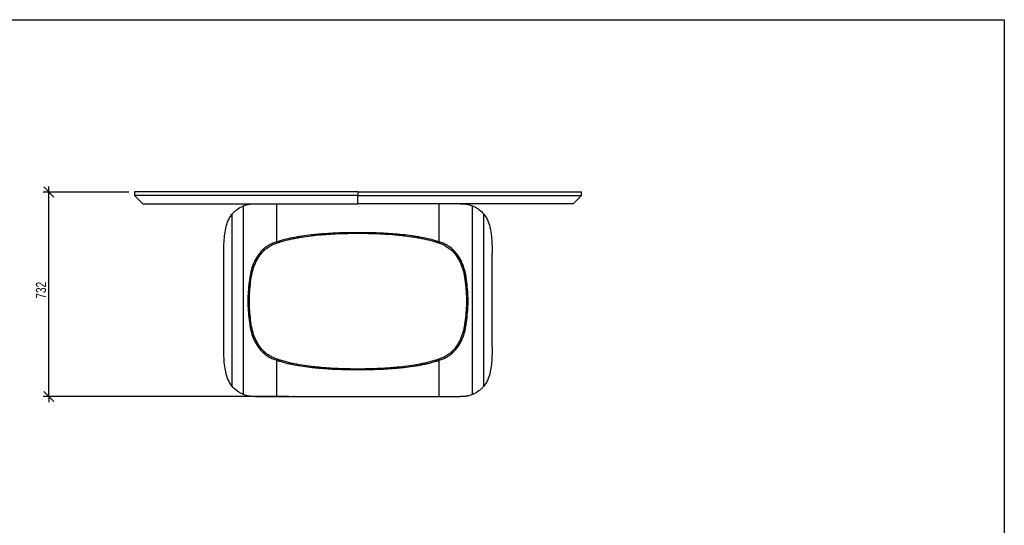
# Model space of a CAD drawing. Header units: millimetres. Extents: x 5 to 292, y 5 to 205.
# Tile 3 of 3: x 116 to 292, y 115 to 205. Entities that reach past the tile are written whole.
import ezdxf

# ---------------------------------------------------------------- set-up
doc = ezdxf.new("R2010")
doc.units = ezdxf.units.MM
doc.header["$PDSIZE"] = -1
doc.layers.add('FORMAT', color=7, linetype='Continuous')
doc.styles.add('SLDTEXTSTYLE1', font='TXT', dxfattribs={"width": 0.75})
doc.dimstyles.new('SLDDIMSTYLE0', dxfattribs={"dimtxt": 1.8, "dimasz": 1.8, "dimexe": 0, "dimexo": 0.0625, "dimgap": 0.45, "dimtad": 1, "dimlfac": 20, "dimrnd": 1e-09, "dimzin": 12, "dimdsep": 46, "dimtxsty": 'SLDTEXTSTYLE1', "dimblk1": 'OBLIQUE', "dimblk2": 'OBLIQUE', "dimsah": 1, "dimcen": 0.09, "dimadec": 0, "dimazin": 3, "dimtfac": 1, "dimtmove": 0, "dimatfit": 0, "dimldrblk": 'OBLIQUE', "dimfxl": 0, "dimfrac": 2, "dimtolj": 1, "dimtzin": 12, "dimarcsym": 0})

# ---------------------------------------------------------------- blocks, each defined once
blk = doc.blocks.new('_Oblique')
at = {"color": 0, "linetype": 'ByBlock', "lineweight": -2}
blk.add_line((-0.5, -0.5), (0.5, 0.5), dxfattribs=at)
blk = doc.blocks.new('_D')
at = {"layer": 'FORMAT', "color": 7}
for p, q in [((121.09, 174.18), (121.09, 175.18)), ((135.38, 174.18), (120.09, 174.18)), ((121.09, 137.58), (121.09, 174.18)), ((163.94, 137.58), (120.09, 137.58)), ((121.09, 137.58), (121.09, 136.58))]:
    blk.add_line(p, q, dxfattribs=at)
at = {"layer": 'FORMAT', "color": 7, "xscale": 1.8, "yscale": 1.8}
for p, rotation in [((121.09, 174.18), 270.0000000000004), ((121.09, 137.58), 90.0000000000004)]:
    blk.add_blockref('_Oblique', p, dxfattribs=dict(at, rotation=rotation))
at = {"layer": 'FORMAT', "color": 7, "insert": (118.77, 155.1), "char_height": 1.8, "attachment_point": 1, "rotation": 90, "style": 'SLDTEXTSTYLE1'}
blk.add_mtext('732', dxfattribs=at)

msp = doc.modelspace()

# ---------------------------------------------------------------- linework, layer by layer
at = {"color": 7, "linetype": 'Continuous', "lineweight": 25}
for p, q in [((136.38051, 174.181), (136.38051, 173.581)), ((136.38182, 173.581), (137.88164, 172.081)), ((176.381, 174.181), (176.381, 173.581)), ((214.88035, 172.081), (216.38018, 173.581)), ((216.38148, 173.581), (216.38148, 174.181)), ((155.881, 137.96265), (155.881, 171.69934)), ((161.881, 165.27696), (161.881, 172.081)), ((190.881, 165.27696), (190.881, 172.081)), ((196.881, 137.96265), (196.881, 171.69934)), ((153.881, 139.42764), (153.881, 170.23436)), ((198.881, 139.42764), (198.881, 170.23436)), ((177.52068, 166.90241), (175.24131, 166.90241)), ((159.32816, 163.82189), (159.72463, 163.82189)), ((161.83852, 165.26312), (162.52315, 165.26312)), ((190.23884, 165.26312), (190.92348, 165.26312)), ((193.03736, 163.82189), (193.43383, 163.82189)), ((152.381, 146.41809), (152.381, 163.24391)), ((200.381, 146.41809), (200.381, 163.24391)), ((157.01831, 158.87189), (157.30008, 158.87189)), ((195.46192, 158.87189), (195.74368, 158.87189)), ((156.70472, 155.5376), (156.97591, 155.5376)), ((195.78608, 155.5376), (196.05727, 155.5376)), ((156.70472, 153.80617), (156.97591, 153.80617)), ((195.78608, 153.80617), (196.05727, 153.80617)), ((157.01831, 150.47189), (157.30008, 150.47189)), ((195.46192, 150.47189), (195.74368, 150.47189)), ((159.32816, 145.52189), (159.72463, 145.52189)), ((193.03736, 145.52189), (193.43383, 145.52189)), ((161.83852, 144.08065), (162.52315, 144.08065)), ((161.881, 137.581), (161.881, 144.06657)), ((190.23884, 144.08065), (190.92348, 144.08065)), ((190.881, 137.581), (190.881, 144.06657)), ((174.73151, 142.42189), (178.03049, 142.42189)), ((158.05822, 137.581), (161.881, 137.581)), ((161.881, 137.581), (190.881, 137.581)), ((190.881, 137.581), (194.70377, 137.581))]:
    msp.add_line(p, q, dxfattribs=at)
at = {"color": 7, "linetype": 'Continuous', "lineweight": 25, "flags": 128}
msp.add_lwpolyline([(176.381, 172.081), (176.381, 172.831), (176.381, 173.581)], dxfattribs=at)
at = {"color": 7, "linetype": 'Continuous', "lineweight": 25}
for points, knots in [([(176.381, 173.581), (175.69056, 173.581), (174.32171, 173.581), (172.28741, 173.581), (170.29205, 173.581), (168.33843, 173.581), (166.42917, 173.581), (164.56675, 173.581), (162.75348, 173.581), (161.04893, 173.581), (159.45146, 173.581), (157.95898, 173.581), (156.5121, 173.581), (155.11197, 173.581), (153.75963, 173.581), (152.45602, 173.581), (151.20422, 173.581), (150.00478, 173.581), (148.85811, 173.581), (147.76233, 173.581), (146.71787, 173.581), (145.72506, 173.581), (144.78415, 173.581), (143.89525, 173.581), (143.05843, 173.581), (142.27362, 173.581), (141.54067, 173.581), (140.85935, 173.581), (140.22933, 173.581), (139.65018, 173.581), (139.12138, 173.581), (138.64233, 173.581), (138.21233, 173.581), (137.83056, 173.581), (137.49612, 173.581), (137.20797, 173.581), (136.96501, 173.581), (136.7659, 173.581), (136.60961, 173.581), (136.49344, 173.581), (136.41231, 173.581), (136.37412, 173.581), (136.3835, 173.581), (136.38489, 173.581)], [0, 0, 0, 0, 0.044664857, 0.088552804, 0.131603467, 0.173760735, 0.214972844, 0.255192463, 0.294376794, 0.332487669, 0.365767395, 0.398133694, 0.429568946, 0.460058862, 0.489592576, 0.518162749, 0.545765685, 0.572252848, 0.597787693, 0.622378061, 0.646035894, 0.668777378, 0.690623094, 0.711598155, 0.731732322, 0.751060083, 0.769620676, 0.787458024, 0.804620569, 0.821160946, 0.837135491, 0.852603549, 0.867626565, 0.882266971, 0.896586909, 0.910646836, 0.924504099, 0.938211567, 0.951816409, 0.965359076, 0.978872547, 0.996885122, 1, 1, 1, 1]), ([(176.381, 174.181), (175.68815, 174.181), (174.31457, 174.181), (172.27331, 174.181), (170.2713, 174.181), (168.31134, 174.181), (166.40708, 174.181), (164.56042, 174.181), (162.77304, 174.181), (161.0355, 174.181), (159.33876, 174.181), (157.68538, 174.181), (156.07784, 174.181), (154.52933, 174.181), (153.04126, 174.181), (151.61487, 174.181), (150.25127, 174.181), (149.00231, 174.181), (147.86323, 174.181), (146.82868, 174.181), (145.84427, 174.181), (144.91025, 174.181), (144.02675, 174.181), (143.19384, 174.181), (142.41147, 174.181), (141.66858, 174.181), (140.96696, 174.181), (140.30861, 174.181), (139.70457, 174.181), (139.15426, 174.181), (138.65704, 174.181), (138.21614, 174.181), (137.82927, 174.181), (137.49389, 174.181), (137.20513, 174.181), (136.96186, 174.181), (136.76393, 174.181), (136.60929, 174.181), (136.49498, 174.181), (136.42101, 174.181), (136.38235, 174.181), (136.38538, 174.181), (136.38653, 174.181)], [0, 0, 0, 0, 0.044820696, 0.088858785, 0.132053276, 0.174347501, 0.215689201, 0.255319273, 0.293943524, 0.331525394, 0.368032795, 0.404149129, 0.439093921, 0.472848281, 0.505398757, 0.536737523, 0.566862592, 0.595778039, 0.620095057, 0.643504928, 0.666022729, 0.687667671, 0.708463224, 0.728437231, 0.747621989, 0.766054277, 0.784601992, 0.802421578, 0.819570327, 0.836109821, 0.852105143, 0.867623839, 0.882315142, 0.896683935, 0.9107913, 0.924695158, 0.938448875, 0.951856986, 0.965204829, 0.978524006, 0.991838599, 1, 1, 1, 1]), ([(176.381, 174.181), (177.07384, 174.181), (178.44742, 174.181), (180.48868, 174.181), (182.49069, 174.181), (184.45065, 174.181), (186.35491, 174.181), (188.20158, 174.181), (189.98895, 174.181), (191.7265, 174.181), (193.42324, 174.181), (195.07661, 174.181), (196.68415, 174.181), (198.23266, 174.181), (199.72074, 174.181), (201.14712, 174.181), (202.51072, 174.181), (203.75968, 174.181), (204.89876, 174.181), (205.93332, 174.181), (206.91772, 174.181), (207.85175, 174.181), (208.73524, 174.181), (209.56815, 174.181), (210.35053, 174.181), (211.09341, 174.181), (211.79503, 174.181), (212.45338, 174.181), (213.05743, 174.181), (213.60773, 174.181), (214.10495, 174.181), (214.54585, 174.181), (214.93272, 174.181), (215.2681, 174.181), (215.55686, 174.181), (215.80014, 174.181), (215.99807, 174.181), (216.1527, 174.181), (216.26701, 174.181), (216.34099, 174.181), (216.37964, 174.181), (216.37661, 174.181), (216.37546, 174.181)], [0, 0, 0, 0, 0.044820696, 0.088858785, 0.132053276, 0.174347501, 0.215689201, 0.255319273, 0.293943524, 0.331525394, 0.368032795, 0.404149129, 0.439093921, 0.472848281, 0.505398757, 0.536737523, 0.566862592, 0.595778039, 0.620095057, 0.643504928, 0.666022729, 0.687667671, 0.708463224, 0.728437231, 0.747621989, 0.766054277, 0.784601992, 0.802421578, 0.819570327, 0.836109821, 0.852105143, 0.867623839, 0.882315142, 0.896683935, 0.9107913, 0.924695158, 0.938448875, 0.951856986, 0.965204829, 0.978524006, 0.991838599, 1, 1, 1, 1]), ([(176.381, 173.581), (177.07143, 173.581), (178.44028, 173.581), (180.47459, 173.581), (182.46994, 173.581), (184.42356, 173.581), (186.33282, 173.581), (188.19524, 173.581), (190.00851, 173.581), (191.71306, 173.581), (193.31054, 173.581), (194.80301, 173.581), (196.24989, 173.581), (197.65002, 173.581), (199.00236, 173.581), (200.30597, 173.581), (201.55777, 173.581), (202.75721, 173.581), (203.90388, 173.581), (204.99966, 173.581), (206.04412, 173.581), (207.03693, 173.581), (207.97784, 173.581), (208.86674, 173.581), (209.70356, 173.581), (210.48837, 173.581), (211.22132, 173.581), (211.90264, 173.581), (212.53266, 173.581), (213.11182, 173.581), (213.64061, 173.581), (214.11966, 173.581), (214.54966, 173.581), (214.93143, 173.581), (215.26588, 173.581), (215.55402, 173.581), (215.79698, 173.581), (215.99609, 173.581), (216.15238, 173.581), (216.26855, 173.581), (216.34968, 173.581), (216.38788, 173.581), (216.37849, 173.581), (216.3771, 173.581)], [0, 0, 0, 0, 0.044664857, 0.088552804, 0.131603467, 0.173760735, 0.214972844, 0.255192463, 0.294376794, 0.332487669, 0.365767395, 0.398133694, 0.429568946, 0.460058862, 0.489592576, 0.518162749, 0.545765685, 0.572252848, 0.597787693, 0.622378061, 0.646035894, 0.668777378, 0.690623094, 0.711598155, 0.731732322, 0.751060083, 0.769620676, 0.787458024, 0.804620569, 0.821160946, 0.837135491, 0.852603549, 0.867626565, 0.882266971, 0.896586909, 0.910646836, 0.924504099, 0.938211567, 0.951816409, 0.965359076, 0.978872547, 0.996885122, 1, 1, 1, 1]), ([(137.88323, 172.081), (137.88246, 172.081), (137.87075, 172.081), (137.894, 172.081), (137.96211, 172.081), (138.08595, 172.081), (138.24957, 172.081), (138.44647, 172.081), (138.68344, 172.081), (138.95889, 172.081), (139.27163, 172.081), (139.62056, 172.081), (139.99196, 172.081), (140.38075, 172.081), (140.78551, 172.081), (141.22069, 172.081), (141.68628, 172.081), (142.24211, 172.081), (142.86066, 172.081), (143.52912, 172.081), (144.18125, 172.081), (144.85197, 172.081), (145.581, 172.081), (146.37132, 172.081), (147.00669, 172.081), (147.44745, 172.081), (147.68058, 172.081), (147.9165, 172.081), (148.15521, 172.081), (148.39672, 172.081), (148.89327, 172.081), (149.66026, 172.081), (150.71441, 172.081), (151.78266, 172.081), (152.8551, 172.081), (153.92899, 172.081), (155.01217, 172.081), (156.0975, 172.081), (157.39809, 172.081), (158.89944, 172.081), (160.62726, 172.081), (162.33329, 172.081), (164.07505, 172.081), (165.80853, 172.081), (167.57639, 172.081), (169.32365, 172.081), (171.09307, 172.081), (172.85205, 172.081), (174.62218, 172.081), (175.79477, 172.081), (176.381, 172.081)], [0, 0, 0, 0, 0.001133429, 0.017050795, 0.033053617, 0.048735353, 0.062093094, 0.075376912, 0.088662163, 0.101821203, 0.114989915, 0.128390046, 0.141841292, 0.154141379, 0.166752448, 0.179708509, 0.193040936, 0.206778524, 0.225924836, 0.242767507, 0.258996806, 0.275782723, 0.293145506, 0.312932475, 0.333461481, 0.338963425, 0.344517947, 0.350125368, 0.355785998, 0.361500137, 0.36726808, 0.390958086, 0.415546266, 0.441047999, 0.465301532, 0.489844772, 0.515177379, 0.539845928, 0.564351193, 0.604281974, 0.642480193, 0.682242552, 0.720521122, 0.76103269, 0.800142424, 0.840696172, 0.879764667, 0.920353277, 0.960181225, 1, 1, 1, 1]), ([(153.881, 170.23436), (154.00992, 170.38984), (154.14639, 170.53578), (154.43511, 170.80945), (154.5874, 170.93721), (155.06893, 171.29446), (155.41993, 171.49579), (155.80254, 171.66523)], [0, 0, 0, 0, 0.25, 0.25, 0.5, 0.5, 1, 1, 1, 1]), ([(156.22237, 171.831), (156.35536, 171.87728), (156.49359, 171.91604), (156.70886, 171.9642), (156.78194, 171.97859), (156.93074, 172.00428), (157.00643, 172.01557), (157.16002, 172.03526), (157.23797, 172.04366), (157.3962, 172.05778), (157.47652, 172.06351), (157.72052, 172.07697), (157.88731, 172.081), (158.05822, 172.081)], [0, 0, 0, 0, 0.25, 0.25, 0.375, 0.375, 0.5, 0.5, 0.625, 0.625, 0.75, 0.75, 1, 1, 1, 1]), ([(214.87876, 172.081), (214.87954, 172.081), (214.89125, 172.081), (214.86799, 172.081), (214.79988, 172.081), (214.67604, 172.081), (214.51242, 172.081), (214.31552, 172.081), (214.07855, 172.081), (213.8031, 172.081), (213.49036, 172.081), (213.14143, 172.081), (212.77003, 172.081), (212.38125, 172.081), (211.97648, 172.081), (211.5413, 172.081), (211.07572, 172.081), (210.51989, 172.081), (209.90133, 172.081), (209.23287, 172.081), (208.58074, 172.081), (207.91002, 172.081), (207.18099, 172.081), (206.39068, 172.081), (205.7553, 172.081), (205.31454, 172.081), (205.08141, 172.081), (204.84549, 172.081), (204.60678, 172.081), (204.36528, 172.081), (203.86872, 172.081), (203.10173, 172.081), (202.04758, 172.081), (200.97934, 172.081), (199.90689, 172.081), (198.833, 172.081), (197.74982, 172.081), (196.66449, 172.081), (195.3639, 172.081), (193.86255, 172.081), (192.13473, 172.081), (190.42871, 172.081), (188.68694, 172.081), (186.95346, 172.081), (185.1856, 172.081), (183.43835, 172.081), (181.66892, 172.081), (179.90994, 172.081), (178.13981, 172.081), (176.96722, 172.081), (176.381, 172.081)], [0, 0, 0, 0, 0.001133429, 0.017050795, 0.033053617, 0.048735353, 0.062093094, 0.075376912, 0.088662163, 0.101821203, 0.114989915, 0.128390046, 0.141841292, 0.154141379, 0.166752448, 0.179708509, 0.193040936, 0.206778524, 0.225924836, 0.242767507, 0.258996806, 0.275782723, 0.293145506, 0.312932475, 0.333461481, 0.338963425, 0.344517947, 0.350125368, 0.355785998, 0.361500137, 0.36726808, 0.390958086, 0.415546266, 0.441047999, 0.465301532, 0.489844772, 0.515177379, 0.539845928, 0.564351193, 0.604281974, 0.642480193, 0.682242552, 0.720521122, 0.76103269, 0.800142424, 0.840696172, 0.879764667, 0.920353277, 0.960181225, 1, 1, 1, 1]), ([(194.70377, 172.081), (194.87466, 172.081), (195.04135, 172.07697), (195.28508, 172.06353), (195.36528, 172.05782), (195.52356, 172.0437), (195.60161, 172.0353), (195.75519, 172.01562), (195.83078, 172.00435), (195.97955, 171.97868), (196.05277, 171.96427), (196.26833, 171.91606), (196.40665, 171.87728), (196.53963, 171.831)], [0, 0, 0, 0, 0.25, 0.25, 0.375, 0.375, 0.5, 0.5, 0.625, 0.625, 0.75, 0.75, 1, 1, 1, 1]), ([(196.95945, 171.66523), (197.15076, 171.58051), (197.33417, 171.48781), (197.6856, 171.28522), (197.85366, 171.17531), (198.33518, 170.81805), (198.62314, 170.54533), (198.881, 170.23436)], [0, 0, 0, 0, 0.25, 0.25, 0.5, 0.5, 1, 1, 1, 1]), ([(153.07136, 168.831), (153.17144, 169.08643), (153.28491, 169.32737), (153.5421, 169.78095), (153.68549, 169.99287), (153.8446, 170.18988)], [0, 0, 0, 0, 0.5, 0.5, 1, 1, 1, 1]), ([(198.9174, 170.18988), (199.07651, 169.99287), (199.21964, 169.78134), (199.47687, 169.32779), (199.59055, 169.08643), (199.69063, 168.831)], [0, 0, 0, 0, 0.5, 0.5, 1, 1, 1, 1]), ([(152.381, 163.25497), (152.3811, 163.80185), (152.38863, 164.33149), (152.42879, 165.35626), (152.4613, 165.84791), (152.56259, 166.78946), (152.63084, 167.23398), (152.81337, 168.07128), (152.92762, 168.46411), (153.07136, 168.831)], [0, 0, 0, 0, 0.25, 0.25, 0.5, 0.5, 0.75, 0.75, 1, 1, 1, 1]), ([(199.69063, 168.831), (199.83426, 168.4644), (199.94906, 168.07023), (200.13272, 167.22579), (200.20081, 166.77916), (200.30154, 165.83717), (200.33366, 165.34693), (200.37335, 164.32914), (200.38089, 163.80154), (200.38099, 163.25497)], [0, 0, 0, 0, 0.25, 0.25, 0.5, 0.5, 0.75, 0.75, 1, 1, 1, 1]), ([(175.24131, 166.90241), (175.22343, 166.90241), (175.20556, 166.90199), (175.16981, 166.90155), (175.11619, 166.90087), (175.06257, 166.90015), (174.95533, 166.89864), (174.88385, 166.89755), (174.66942, 166.89403), (174.52649, 166.89135), (174.09784, 166.88228), (173.81225, 166.87488), (172.95608, 166.84848), (172.38578, 166.82537), (171.24872, 166.7669), (170.68182, 166.73151), (169.83401, 166.66762), (169.55183, 166.64452), (168.98835, 166.59439), (168.70697, 166.56737), (167.86464, 166.4798), (167.30619, 166.41287), (166.47352, 166.29666), (166.1968, 166.25527), (165.64512, 166.16654), (165.37007, 166.11919), (164.54817, 165.96737), (164.00576, 165.85337), (162.93346, 165.5924), (162.40355, 165.44557), (161.881, 165.27696)], [0, 0, 0, 0, 0.00390625, 0.00390625, 0.0078125, 0.015625, 0.015625, 0.03125, 0.03125, 0.0625, 0.0625, 0.125, 0.125, 0.25, 0.25, 0.375, 0.375, 0.4375, 0.4375, 0.5, 0.5, 0.625, 0.625, 0.6875, 0.6875, 0.75, 0.75, 0.875, 0.875, 1, 1, 1, 1]), ([(162.52315, 165.26312), (163.06969, 165.43248), (163.62373, 165.57908), (164.46434, 165.77339), (164.74614, 165.83387), (165.31274, 165.94725), (165.59764, 166.00018), (166.45592, 166.14884), (167.02992, 166.23405), (168.18119, 166.38242), (168.75846, 166.44562), (169.916, 166.55436), (170.49628, 166.59989), (171.65966, 166.67628), (172.24277, 166.7071), (173.41172, 166.75582), (173.99755, 166.77373), (175.17191, 166.79765), (175.76044, 166.80367), (176.94017, 166.80408), (177.5315, 166.79846), (178.71646, 166.77505), (179.30751, 166.75731), (180.48671, 166.70873), (181.07486, 166.67789), (182.24817, 166.60123), (182.83333, 166.55546), (183.70868, 166.47335), (184.00016, 166.44372), (184.5819, 166.3795), (184.87191, 166.34493), (185.73927, 166.23307), (186.31394, 166.14759), (187.17012, 165.99913), (187.45461, 165.94623), (188.02027, 165.83294), (188.30157, 165.77252), (189.14063, 165.57845), (189.69354, 165.4321), (190.23884, 165.26312)], [0, 0, 0, 0, 0.0625, 0.0625, 0.09375, 0.09375, 0.125, 0.125, 0.1875, 0.1875, 0.25, 0.25, 0.3125, 0.3125, 0.375, 0.375, 0.4375, 0.4375, 0.5, 0.5, 0.5625, 0.5625, 0.625, 0.625, 0.6875, 0.6875, 0.75, 0.75, 0.78125, 0.78125, 0.8125, 0.8125, 0.875, 0.875, 0.90625, 0.90625, 0.9375, 0.9375, 1, 1, 1, 1]), ([(190.881, 165.27696), (190.35826, 165.44563), (189.82817, 165.5925), (188.75551, 165.85353), (188.21291, 165.96756), (187.39073, 166.1194), (187.11565, 166.16674), (186.56408, 166.25544), (186.2875, 166.2968), (185.45549, 166.41291), (184.8978, 166.47974), (183.77681, 166.59631), (183.21351, 166.64609), (182.08162, 166.73142), (181.51424, 166.76685), (180.37672, 166.82535), (179.80645, 166.84846), (178.95002, 166.87487), (178.66432, 166.88228), (178.23559, 166.89134), (178.09264, 166.89403), (177.87818, 166.89755), (177.80669, 166.89864), (177.69944, 166.90015), (177.66369, 166.90063), (177.61007, 166.90132), (177.59219, 166.90155), (177.55644, 166.90199), (177.53856, 166.90241), (177.52068, 166.90241)], [0, 0, 0, 0, 0.125, 0.125, 0.25, 0.25, 0.3125, 0.3125, 0.375, 0.375, 0.5, 0.5, 0.625, 0.625, 0.75, 0.75, 0.875, 0.875, 0.9375, 0.9375, 0.96875, 0.96875, 0.984375, 0.984375, 0.9921875, 0.9921875, 0.99609375, 0.99609375, 1, 1, 1, 1]), ([(159.32816, 163.82189), (159.00369, 163.50711), (158.71435, 163.16272), (158.19902, 162.41317), (157.9788, 162.01659), (157.69558, 161.39019), (157.60902, 161.17616), (157.49041, 160.84711), (157.45274, 160.7361), (157.39898, 160.56756), (157.38151, 160.51105), (157.34747, 160.39735), (157.3309, 160.34016), (157.18626, 159.82423), (157.08852, 159.35386), (157.01831, 158.87189)], [0, 0, 0, 0, 0.25, 0.25, 0.5, 0.5, 0.625, 0.625, 0.6875, 0.6875, 0.71875, 0.71875, 0.75, 0.75, 1, 1, 1, 1]), ([(157.30008, 158.87189), (157.33674, 159.11509), (157.38073, 159.35529), (157.45821, 159.71108), (157.48596, 159.82893), (157.54543, 160.06311), (157.57717, 160.17951), (157.74599, 160.75698), (157.91093, 161.19672), (158.20825, 161.82367), (158.3157, 162.0272), (158.49059, 162.32411), (158.55117, 162.42169), (158.64563, 162.56594), (158.67772, 162.61367), (158.74313, 162.70842), (158.77646, 162.75546), (159.08084, 163.17391), (159.38436, 163.51355), (159.72463, 163.82189)], [0, 0, 0, 0, 0.125, 0.125, 0.1875, 0.1875, 0.25, 0.25, 0.5, 0.5, 0.625, 0.625, 0.6875, 0.6875, 0.71875, 0.71875, 0.75, 0.75, 1, 1, 1, 1]), ([(161.83852, 165.26312), (161.5999, 165.1864), (161.36754, 165.10007), (161.02856, 164.95462), (160.91716, 164.90346), (160.69763, 164.79538), (160.58991, 164.73865), (160.37874, 164.61948), (160.27524, 164.55709), (160.07252, 164.42626), (159.97321, 164.35774), (159.6834, 164.1436), (159.50058, 163.98916), (159.32816, 163.82189)], [0, 0, 0, 0, 0.25, 0.25, 0.375, 0.375, 0.5, 0.5, 0.625, 0.625, 0.75, 0.75, 1, 1, 1, 1]), ([(159.72463, 163.82189), (159.88133, 163.96387), (160.04588, 164.09572), (160.30439, 164.27955), (160.39251, 164.3385), (160.57263, 164.45195), (160.66432, 164.50626), (160.94343, 164.662), (161.13517, 164.75648), (161.52967, 164.92868), (161.7324, 165.00646), (161.94051, 165.07667)], [0, 0, 0, 0, 0.25, 0.25, 0.375, 0.375, 0.5, 0.5, 0.75, 0.75, 1, 1, 1, 1]), ([(190.82148, 165.07667), (191.02961, 165.00645), (191.23268, 164.92856), (191.5295, 164.79894), (191.62714, 164.7536), (191.81976, 164.65833), (191.91484, 164.60835), (192.38046, 164.34817), (192.72395, 164.10588), (193.03736, 163.82189)], [0, 0, 0, 0, 0.25, 0.25, 0.375, 0.375, 0.5, 0.5, 1, 1, 1, 1]), ([(193.43383, 163.82189), (193.26141, 163.98916), (193.07866, 164.14354), (192.83736, 164.32185), (192.78846, 164.35678), (192.68937, 164.42521), (192.63916, 164.45872), (192.48704, 164.55691), (192.38353, 164.61931), (192.17245, 164.73846), (192.06484, 164.79513), (191.84557, 164.90312), (191.73389, 164.95442), (191.39457, 165.10003), (191.16209, 165.1864), (190.92348, 165.26312)], [0, 0, 0, 0, 0.25, 0.25, 0.3125, 0.3125, 0.375, 0.375, 0.5, 0.5, 0.625, 0.625, 0.75, 0.75, 1, 1, 1, 1]), ([(193.03736, 163.82189), (193.37798, 163.51324), (193.67892, 163.17584), (194.21268, 162.4443), (194.44547, 162.05019), (194.69769, 161.52055), (194.746, 161.41318), (194.8382, 161.19625), (194.88214, 161.08658), (195.00771, 160.75397), (195.08309, 160.5274), (195.21837, 160.06484), (195.27776, 159.83048), (195.38118, 159.35572), (195.42521, 159.11531), (195.46192, 158.87189)], [0, 0, 0, 0, 0.25, 0.25, 0.5, 0.5, 0.5625, 0.5625, 0.625, 0.625, 0.75, 0.75, 0.875, 0.875, 1, 1, 1, 1]), ([(195.74368, 158.87189), (195.70856, 159.11296), (195.6665, 159.35119), (195.56782, 159.82194), (195.5112, 160.05453), (195.31801, 160.74328), (195.16085, 161.18128), (194.78354, 162.01588), (194.56341, 162.41248), (194.04783, 163.16251), (193.75845, 163.50697), (193.43383, 163.82189)], [0, 0, 0, 0, 0.125, 0.125, 0.25, 0.25, 0.5, 0.5, 0.75, 0.75, 1, 1, 1, 1]), ([(157.01831, 158.87189), (156.93825, 158.32228), (156.87281, 157.76884), (156.76905, 156.65638), (156.73075, 156.09769), (156.70472, 155.5376)], [0, 0, 0, 0, 0.5, 0.5, 1, 1, 1, 1]), ([(156.97591, 155.5376), (157.00279, 156.09791), (157.04232, 156.6563), (157.14957, 157.76897), (157.21723, 158.32242), (157.30008, 158.87189)], [0, 0, 0, 0, 0.5, 0.5, 1, 1, 1, 1]), ([(195.46192, 158.87189), (195.54476, 158.32241), (195.61236, 157.76947), (195.71963, 156.6568), (195.7592, 156.09792), (195.78608, 155.5376)], [0, 0, 0, 0, 0.5, 0.5, 1, 1, 1, 1]), ([(196.05727, 155.5376), (196.03124, 156.09776), (195.99297, 156.65606), (195.8892, 157.76868), (195.82375, 158.32221), (195.74368, 158.87189)], [0, 0, 0, 0, 0.5, 0.5, 1, 1, 1, 1]), ([(156.70472, 155.5376), (156.69133, 155.24942), (156.68463, 154.96063), (156.68464, 154.38288), (156.69133, 154.09435), (156.70472, 153.80617)], [0, 0, 0, 0, 0.5, 0.5, 1, 1, 1, 1]), ([(156.97591, 153.80617), (156.96209, 154.09434), (156.95517, 154.38314), (156.95518, 154.96091), (156.96209, 155.24943), (156.97591, 155.5376)], [0, 0, 0, 0, 0.5, 0.5, 1, 1, 1, 1]), ([(195.78608, 155.5376), (195.79991, 155.24943), (195.80682, 154.96064), (195.80681, 154.38287), (195.79991, 154.09434), (195.78608, 153.80617)], [0, 0, 0, 0, 0.5, 0.5, 1, 1, 1, 1]), ([(196.05727, 153.80617), (196.07066, 154.09435), (196.07736, 154.38314), (196.07736, 154.96089), (196.07066, 155.24942), (196.05727, 155.5376)], [0, 0, 0, 0, 0.5, 0.5, 1, 1, 1, 1]), ([(156.70472, 153.80617), (156.73075, 153.24602), (156.76902, 152.68772), (156.8728, 151.57509), (156.93824, 151.02157), (157.01831, 150.47189)], [0, 0, 0, 0, 0.5, 0.5, 1, 1, 1, 1]), ([(157.30008, 150.47189), (157.21723, 151.02136), (157.14963, 151.5743), (157.04236, 152.68698), (157.00279, 153.24586), (156.97591, 153.80617)], [0, 0, 0, 0, 0.5, 0.5, 1, 1, 1, 1]), ([(195.78608, 153.80617), (195.7592, 153.24587), (195.71967, 152.68748), (195.61242, 151.57481), (195.54476, 151.02136), (195.46192, 150.47189)], [0, 0, 0, 0, 0.5, 0.5, 1, 1, 1, 1]), ([(195.74368, 150.47189), (195.82375, 151.02158), (195.88914, 151.57461), (195.99293, 152.68723), (196.03124, 153.246), (196.05727, 153.80617)], [0, 0, 0, 0, 0.5, 0.5, 1, 1, 1, 1]), ([(157.01831, 150.47189), (157.05343, 150.23082), (157.09547, 149.99258), (157.19415, 149.52183), (157.25079, 149.28925), (157.44398, 148.60049), (157.60114, 148.1625), (157.97846, 147.32789), (158.19858, 146.93131), (158.71416, 146.18127), (159.00354, 145.8368), (159.32816, 145.52189)], [0, 0, 0, 0, 0.125, 0.125, 0.25, 0.25, 0.5, 0.5, 0.75, 0.75, 1, 1, 1, 1]), ([(159.72463, 145.52189), (159.55457, 145.67599), (159.39367, 145.83799), (159.16525, 146.09298), (159.09127, 146.17998), (158.94752, 146.35801), (158.87771, 146.44911), (158.5394, 146.91425), (158.30802, 147.30987), (158.01036, 147.93732), (157.9194, 148.15213), (157.79471, 148.48298), (157.75511, 148.59469), (157.67974, 148.82103), (157.64397, 148.9357), (157.47564, 149.51197), (157.37339, 149.98567), (157.30008, 150.47189)], [0, 0, 0, 0, 0.125, 0.125, 0.1875, 0.1875, 0.25, 0.25, 0.5, 0.5, 0.625, 0.625, 0.6875, 0.6875, 0.75, 0.75, 1, 1, 1, 1]), ([(195.46192, 150.47189), (195.42525, 150.22869), (195.38129, 149.98848), (195.3038, 149.63269), (195.27605, 149.51484), (195.21657, 149.28067), (195.18482, 149.16427), (195.016, 148.5868), (194.85106, 148.14705), (194.55374, 147.52011), (194.44629, 147.31658), (194.2714, 147.01966), (194.21082, 146.92209), (194.11636, 146.77784), (194.08427, 146.73011), (194.01887, 146.63536), (193.98553, 146.58832), (193.68115, 146.16987), (193.37763, 145.83023), (193.03736, 145.52189)], [0, 0, 0, 0, 0.125, 0.125, 0.1875, 0.1875, 0.25, 0.25, 0.5, 0.5, 0.625, 0.625, 0.6875, 0.6875, 0.71875, 0.71875, 0.75, 0.75, 1, 1, 1, 1]), ([(193.43383, 145.52189), (193.7583, 145.83666), (194.04764, 146.18105), (194.56298, 146.93061), (194.7832, 147.3272), (195.06642, 147.95359), (195.15295, 148.16764), (195.27156, 148.49669), (195.30923, 148.6077), (195.36301, 148.77623), (195.38048, 148.83274), (195.41452, 148.94643), (195.43109, 149.00362), (195.57573, 149.51956), (195.67347, 149.98992), (195.74368, 150.47189)], [0, 0, 0, 0, 0.25, 0.25, 0.5, 0.5, 0.625, 0.625, 0.6875, 0.6875, 0.71875, 0.71875, 0.75, 0.75, 1, 1, 1, 1]), ([(153.07136, 140.831), (152.92773, 141.1976), (152.81293, 141.59176), (152.62927, 142.43619), (152.56118, 142.88283), (152.46045, 143.8248), (152.42833, 144.31506), (152.38864, 145.33285), (152.3811, 145.86046), (152.381, 146.40702)], [0, 0, 0, 0, 0.25, 0.25, 0.5, 0.5, 0.75, 0.75, 1, 1, 1, 1]), ([(200.38099, 146.40702), (200.38089, 145.86015), (200.37336, 145.3305), (200.3332, 144.30574), (200.3007, 143.8141), (200.1994, 142.87255), (200.13115, 142.42802), (199.94862, 141.59071), (199.83438, 141.19788), (199.69063, 140.831)], [0, 0, 0, 0, 0.25, 0.25, 0.5, 0.5, 0.75, 0.75, 1, 1, 1, 1]), ([(159.32816, 145.52189), (159.5006, 145.35461), (159.68352, 145.2005), (159.92482, 145.02218), (159.97372, 144.98724), (160.07278, 144.91877), (160.12297, 144.88522), (160.27504, 144.78692), (160.37851, 144.72444), (160.58959, 144.60529), (160.69717, 144.54855), (160.91639, 144.44047), (161.02805, 144.38914), (161.36737, 144.24354), (161.59991, 144.15738), (161.83852, 144.08065)], [0, 0, 0, 0, 0.25, 0.25, 0.3125, 0.3125, 0.375, 0.375, 0.5, 0.5, 0.625, 0.625, 0.75, 0.75, 1, 1, 1, 1]), ([(161.94051, 144.26691), (161.73236, 144.33707), (161.5293, 144.41499), (161.23252, 144.54473), (161.1349, 144.59013), (160.94229, 144.68543), (160.84722, 144.73543), (160.56793, 144.89171), (160.389, 145.00446), (160.0457, 145.24854), (159.88134, 145.37989), (159.72463, 145.52189)], [0, 0, 0, 0, 0.25, 0.25, 0.375, 0.375, 0.5, 0.5, 0.75, 0.75, 1, 1, 1, 1]), ([(193.03736, 145.52189), (192.88065, 145.37989), (192.71597, 145.24825), (192.4574, 145.06451), (192.36929, 145.00554), (192.18922, 144.89201), (192.09755, 144.83763), (191.81851, 144.68171), (191.62677, 144.58723), (191.23234, 144.41487), (191.02962, 144.33706), (190.82148, 144.26691)], [0, 0, 0, 0, 0.25, 0.25, 0.375, 0.375, 0.5, 0.5, 0.75, 0.75, 1, 1, 1, 1]), ([(190.92348, 144.08065), (191.16208, 144.15737), (191.3945, 144.2435), (191.73347, 144.38893), (191.84486, 144.44012), (192.06434, 144.5483), (192.17203, 144.60509), (192.3832, 144.72427), (192.48665, 144.78674), (192.6893, 144.91771), (192.78859, 144.98629), (193.0784, 145.20044), (193.2614, 145.35461), (193.43383, 145.52189)], [0, 0, 0, 0, 0.25, 0.25, 0.375, 0.375, 0.5, 0.5, 0.625, 0.625, 0.75, 0.75, 1, 1, 1, 1]), ([(161.881, 144.06657), (162.38386, 143.90142), (162.894, 143.75678), (163.66848, 143.56321), (163.92819, 143.5026), (164.45053, 143.38838), (164.71323, 143.33473), (165.50335, 143.18343), (166.03352, 143.09512), (167.10011, 142.93889), (167.63654, 142.8711), (168.44552, 142.78177), (168.71591, 142.75406), (169.25806, 142.70232), (169.52997, 142.67831), (170.34651, 142.61161), (170.89203, 142.57428), (171.98529, 142.51173), (172.53303, 142.4864), (173.63065, 142.44624), (174.18054, 142.43142), (174.73151, 142.42189)], [0, 0, 0, 0, 0.125, 0.125, 0.1875, 0.1875, 0.25, 0.25, 0.375, 0.375, 0.5, 0.5, 0.5625, 0.5625, 0.625, 0.625, 0.75, 0.75, 0.875, 0.875, 1, 1, 1, 1]), ([(190.23884, 144.08065), (189.6932, 143.90855), (189.13957, 143.75953), (188.299, 143.56194), (188.01711, 143.50043), (187.5919, 143.41394), (187.44977, 143.38607), (187.16516, 143.33221), (187.02263, 143.30621), (186.30885, 143.18055), (185.73428, 143.09377), (184.57867, 142.94234), (183.99761, 142.8778), (183.12153, 142.79444), (182.82875, 142.7689), (182.24174, 142.72187), (181.9473, 142.70038), (181.06493, 142.64182), (180.47709, 142.61056), (179.30221, 142.56151), (178.71515, 142.5437), (177.5418, 142.52013), (176.9555, 142.51437), (175.78364, 142.51452), (175.19808, 142.52043), (174.02771, 142.54423), (173.4429, 142.56211), (172.27405, 142.61112), (171.69001, 142.64226), (170.52273, 142.71978), (169.93949, 142.76607), (169.06528, 142.84913), (168.77398, 142.8791), (168.33721, 142.92796), (168.19158, 142.9449), (167.90078, 142.98012), (167.75561, 142.9984), (167.03096, 143.09327), (166.455, 143.18024), (165.59722, 143.33123), (165.31217, 143.38504), (164.74524, 143.50036), (164.46335, 143.56186), (163.62271, 143.75945), (163.06898, 143.9085), (162.52315, 144.08065)], [0, 0, 0, 0, 0.0625, 0.0625, 0.09375, 0.09375, 0.109375, 0.109375, 0.125, 0.125, 0.1875, 0.1875, 0.25, 0.25, 0.28125, 0.28125, 0.3125, 0.3125, 0.375, 0.375, 0.4375, 0.4375, 0.5, 0.5, 0.5625, 0.5625, 0.625, 0.625, 0.6875, 0.6875, 0.75, 0.75, 0.78125, 0.78125, 0.796875, 0.796875, 0.8125, 0.8125, 0.875, 0.875, 0.90625, 0.90625, 0.9375, 0.9375, 1, 1, 1, 1]), ([(178.03049, 142.42189), (178.58127, 142.43141), (179.13092, 142.44623), (180.22797, 142.48636), (180.77538, 142.51167), (181.86788, 142.57415), (182.41296, 142.61143), (183.22877, 142.67803), (183.50049, 142.70201), (184.04291, 142.75374), (184.31349, 142.78146), (185.12328, 142.87083), (185.66055, 142.93869), (186.46222, 143.05611), (186.72866, 143.09784), (187.25937, 143.18687), (187.52372, 143.23417), (188.05029, 143.33504), (188.31252, 143.3886), (188.83472, 143.50281), (189.09446, 143.56343), (189.86873, 143.75698), (190.37857, 143.90156), (190.881, 144.06657)], [0, 0, 0, 0, 0.125, 0.125, 0.25, 0.25, 0.375, 0.375, 0.4375, 0.4375, 0.5, 0.5, 0.625, 0.625, 0.6875, 0.6875, 0.75, 0.75, 0.8125, 0.8125, 0.875, 0.875, 1, 1, 1, 1]), ([(153.8446, 139.47212), (153.68549, 139.66912), (153.54235, 139.88065), (153.28512, 140.3342), (153.17144, 140.57556), (153.07136, 140.831)], [0, 0, 0, 0, 0.5, 0.5, 1, 1, 1, 1]), ([(155.80254, 137.99676), (155.61123, 138.08148), (155.42782, 138.17418), (155.07639, 138.37677), (154.90833, 138.48668), (154.42681, 138.84394), (154.13885, 139.11667), (153.881, 139.42764)], [0, 0, 0, 0, 0.25, 0.25, 0.5, 0.5, 1, 1, 1, 1]), ([(198.881, 139.42764), (198.75207, 139.27215), (198.61561, 139.12622), (198.32688, 138.85255), (198.17459, 138.72479), (197.69306, 138.36754), (197.34207, 138.1662), (196.95945, 137.99676)], [0, 0, 0, 0, 0.25, 0.25, 0.5, 0.5, 1, 1, 1, 1]), ([(199.69063, 140.831), (199.59055, 140.57557), (199.47709, 140.33462), (199.21989, 139.88105), (199.0765, 139.66912), (198.9174, 139.47212)], [0, 0, 0, 0, 0.5, 0.5, 1, 1, 1, 1]), ([(158.05822, 137.581), (157.88733, 137.581), (157.72064, 137.58503), (157.47691, 137.59846), (157.39671, 137.60417), (157.23843, 137.61829), (157.16039, 137.6267), (157.0068, 137.64637), (156.93121, 137.65764), (156.78244, 137.68331), (156.70922, 137.69772), (156.49366, 137.74593), (156.35534, 137.78472), (156.22237, 137.831)], [0, 0, 0, 0, 0.25, 0.25, 0.375, 0.375, 0.5, 0.5, 0.625, 0.625, 0.75, 0.75, 1, 1, 1, 1]), ([(196.53963, 137.831), (196.40663, 137.78471), (196.2684, 137.74595), (196.05313, 137.6978), (195.98006, 137.68341), (195.83125, 137.65771), (195.75556, 137.64643), (195.60197, 137.62674), (195.52402, 137.61834), (195.36579, 137.60421), (195.28547, 137.59849), (195.04147, 137.58503), (194.87468, 137.581), (194.70377, 137.581)], [0, 0, 0, 0, 0.25, 0.25, 0.375, 0.375, 0.5, 0.5, 0.625, 0.625, 0.75, 0.75, 1, 1, 1, 1])]:
    msp.add_open_spline(points, degree=3, knots=knots, dxfattribs=at)
for points in [[(155.80254, 171.66523), (155.82855, 171.67675), (155.85471, 171.68812), (155.881, 171.69934)], [(155.881, 171.69934), (155.99067, 171.74614), (156.10449, 171.78997), (156.22237, 171.831)], [(196.53963, 171.831), (196.6575, 171.78997), (196.77132, 171.74614), (196.881, 171.69934)], [(196.881, 171.69934), (196.90729, 171.68812), (196.93344, 171.67675), (196.95945, 171.66523)], [(153.8446, 170.18988), (153.85664, 170.20479), (153.86877, 170.21962), (153.881, 170.23436)], [(198.881, 170.23436), (198.89322, 170.21962), (198.90535, 170.20479), (198.9174, 170.18988)], [(161.881, 165.27696), (161.86682, 165.27238), (161.85266, 165.26777), (161.83852, 165.26312)], [(161.94051, 165.07667), (162.13349, 165.14178), (162.32772, 165.20385), (162.52315, 165.26312)], [(190.23884, 165.26312), (190.43427, 165.20385), (190.6285, 165.14178), (190.82148, 165.07667)], [(190.92348, 165.26312), (190.90933, 165.26777), (190.89517, 165.27238), (190.881, 165.27696)], [(152.381, 163.24391), (152.381, 163.2476), (152.381, 163.25129), (152.381, 163.25497)], [(200.38099, 163.25497), (200.381, 163.25129), (200.381, 163.2476), (200.381, 163.24391)], [(152.381, 146.40702), (152.381, 146.41071), (152.381, 146.4144), (152.381, 146.41809)], [(200.381, 146.41809), (200.381, 146.4144), (200.381, 146.41071), (200.38099, 146.40702)], [(161.83852, 144.08065), (161.85266, 144.07592), (161.86682, 144.07123), (161.881, 144.06657)], [(162.52315, 144.08065), (162.32774, 144.13992), (162.13349, 144.20186), (161.94051, 144.26691)], [(190.82148, 144.26691), (190.6285, 144.20186), (190.43425, 144.13992), (190.23884, 144.08065)], [(190.881, 144.06657), (190.89517, 144.07123), (190.90933, 144.07592), (190.92348, 144.08065)], [(153.881, 139.42764), (153.86877, 139.44238), (153.85664, 139.4572), (153.8446, 139.47212)], [(198.9174, 139.47212), (198.90535, 139.4572), (198.89322, 139.44238), (198.881, 139.42764)], [(155.881, 137.96265), (155.85471, 137.97387), (155.82855, 137.98524), (155.80254, 137.99676)], [(156.22237, 137.831), (156.10449, 137.87202), (155.99067, 137.91585), (155.881, 137.96265)], [(196.881, 137.96265), (196.77132, 137.91585), (196.6575, 137.87202), (196.53963, 137.831)], [(196.95945, 137.99676), (196.93344, 137.98524), (196.90729, 137.97387), (196.881, 137.96265)]]:
    msp.add_open_spline(points, degree=3, dxfattribs=at)
at = {"layer": 'FORMAT', "color": 251, "true_color": 0x484848}
for p, q in [((5, 205), (292, 205)), ((292, 205), (292, 5))]:
    msp.add_line(p, q, dxfattribs=at)
at = {"layer": 'FORMAT', "color": 7}
msp.add_point((164.94075, 137.581), dxfattribs=at)

# ---------------------------------------------------------------- dimensions: what is measured, and where the dimension line sits
dim = msp.add_linear_dim(base=(121.09237, 174.181), p1=(164.94075, 137.581), p2=(136.38051, 174.181), angle=90, dimstyle='SLDDIMSTYLE0', dxfattribs=at)
dim.commit()
dim.dimension.update_dxf_attribs({"geometry": '_D', "text_midpoint": (121.09237, 157.09416), "dimtype": 160})

doc.saveas('drawing.dxf')
